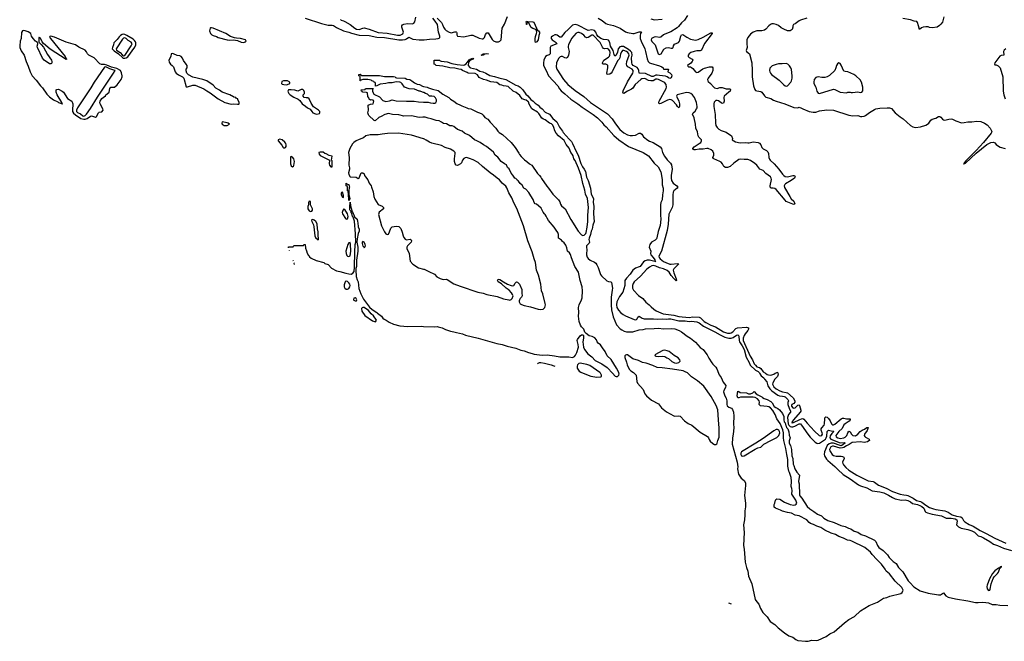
# Model space of a CAD drawing. Header units: inches. Extents: x 2323201 to 2563958, y 895391 to 1023096.
# Tile 58 of 196: x 2403685 to 2419078, y 975812 to 985525. Entities that reach past the tile are written whole.
import ezdxf

# ---------------------------------------------------------------- set-up
doc = ezdxf.new("R2010")
doc.units = ezdxf.units.IN
doc.header["$MEASUREMENT"] = 0
for name, color, linetype in [('C4908', 7, 'Continuous'), ('C4917', 7, 'Continuous'), ('C4918', 7, 'Continuous')]:
    doc.layers.add(name, color=color, linetype=linetype)

msp = doc.modelspace()

# ---------------------------------------------------------------- linework, layer by layer
at = {"layer": 'C4908', "color": 5}
for points, elevation in [([(2408150, 985551), (2408405, 985465), (2408510, 985439), (2408570, 985439), (2408590, 985434), (2408640, 985401), (2408750, 985353), (2408830, 985332), (2408875, 985315), (2408990, 985285), (2409150, 985276), (2409270, 985254), (2409390, 985246), (2409610, 985210), (2409670, 985210), (2409710, 985217), (2409733, 985227), (2409770, 985254), (2409830, 985222), (2409930, 985209), (2410000, 985209)], 60), ([(2408700, 985530), (2408710, 985518), (2408750, 985509), (2408770, 985499), (2408850, 985450), (2408923, 985390), (2408950, 985378), (2408990, 985374), (2409050, 985395), (2409070, 985397), (2409150, 985378), (2409290, 985327), (2409430, 985313), (2409590, 985282), (2409635, 985285), (2409676, 985304), (2409687, 985330), (2409660, 985410), (2409661, 985430), (2409670, 985445), (2409690, 985456), (2409747, 985467), (2409820, 985460), (2409837, 985463), (2409849, 985470), (2409864, 985490), (2409876, 985564)], 80), ([(2410000, 984386), (2409981, 984390), (2409947, 984407), (2409929, 984410), (2409857, 984437), (2409773, 984447), (2409700, 984470), (2409665, 984525), (2409642, 984542), (2409627, 984547), (2409570, 984553), (2409510, 984539), (2409450, 984539), (2409410, 984526), (2409323, 984517), (2409280, 984499), (2409270, 984490), (2409250, 984488), (2409249, 984529), (2409243, 984543), (2409229, 984550), (2409220, 984560), (2409188, 984570), (2409179, 984579), (2409130, 984589), (2409052, 984588), (2409018, 984582), (2409014, 984570), (2409006, 984570), (2409006, 984630), (2409002, 984642), (2408986, 984650), (2408986, 984670), (2408989, 984671), (2409010, 984672), (2409018, 984658), (2409030, 984654), (2409308, 984652), (2409390, 984636), (2409530, 984635), (2409556, 984630), (2409562, 984622), (2409577, 984617), (2409710, 984613), (2409737, 984597), (2409787, 984590), (2409798, 984578), (2409817, 984570), (2409859, 984539), (2409899, 984519), (2409938, 984510), (2409984, 984484), (2410000, 984481)], 40), ([(2410000, 984003), (2409990, 984004), (2409930, 983996), (2409810, 984020), (2409690, 984018), (2409610, 984038), (2409514, 984046), (2409450, 984057), (2409394, 984046), (2409336, 984010), (2409301, 983999), (2409245, 983945), (2409226, 983950), (2409146, 984030), (2409140, 984040), (2409128, 984070), (2409138, 984110), (2409135, 984190), (2409170, 984204), (2409210, 984211), (2409219, 984230), (2409223, 984250), (2409209, 984269), (2409190, 984273), (2409170, 984269), (2409150, 984281), (2409143, 984303), (2409130, 984324), (2409122, 984382), (2409109, 984389), (2409046, 984390), (2409042, 984402), (2409027, 984407), (2409026, 984430), (2409086, 984434), (2409090, 984451), (2409211, 984451), (2409202, 984430), (2409202, 984410), (2409214, 984374), (2409223, 984363), (2409310, 984319), (2409362, 984262), (2409408, 984248), (2409465, 984255), (2409510, 984274), (2409570, 984259), (2409730, 984251), (2409850, 984252), (2409921, 984241), (2410000, 984235)], 40), ([(2410000, 983664), (2409810, 983721), (2409609, 983751), (2409435, 983745), (2409350, 983738), (2409290, 983727), (2409164, 983724), (2409098, 983710), (2409061, 983679), (2408990, 983653), (2408944, 983630), (2408910, 983606), (2408890, 983586), (2408848, 983510), (2408827, 983450), (2408837, 983370), (2408832, 983252), (2408839, 983210), (2408839, 983190), (2408826, 983134), (2408830, 983108), (2408850, 983071), (2408943, 983063), (2408975, 983045), (2408990, 983054), (2409026, 983130), (2409030, 983134), (2409050, 983134), (2409070, 983114), (2409078, 983090), (2409091, 983070), (2409130, 983025), (2409151, 982971), (2409179, 982930), (2409187, 982910), (2409213, 982833), (2409222, 982762), (2409238, 982718), (2409290, 982636), (2409352, 982610), (2409372, 982590), (2409371, 982570), (2409304, 982516), (2409297, 982483), (2409344, 982304), (2409386, 982210), (2409410, 982177), (2409430, 982167), (2409450, 982176), (2409469, 982210), (2409490, 982265), (2409510, 982286), (2409570, 982299), (2409610, 982295), (2409644, 982264), (2409666, 982206), (2409678, 982150), (2409690, 982123), (2409710, 982097), (2409733, 982087), (2409790, 982098), (2409805, 982085), (2409811, 982070), (2409806, 982050), (2409747, 981993), (2409739, 981970), (2409740, 981950), (2409775, 981870), (2409791, 981751), (2409830, 981706), (2409918, 981650), (2410000, 981629)], 60), ([(2407890, 981960), (2407890, 981974), (2407950, 981974), (2407962, 981978), (2407970, 981994), (2408110, 981994), (2408122, 981998), (2408127, 982013), (2408150, 982014), (2408153, 981953), (2408170, 981914), (2408178, 981878), (2408201, 981841), (2408210, 981836), (2408218, 981818), (2408241, 981801), (2408322, 981762), (2408439, 981730), (2408457, 981717), (2408510, 981699), (2408562, 981642), (2408639, 981599), (2408691, 981590), (2408782, 981562), (2408833, 981553), (2408870, 981551), (2408896, 981564), (2408912, 981590), (2408922, 981658), (2408924, 981890), (2408930, 982011), (2408938, 982050), (2408937, 982177), (2408918, 982378), (2408899, 982439), (2408890, 982450), (2408879, 982499), (2408870, 982508), (2408866, 982526), (2408850, 982544), (2408848, 982552), (2408846, 982594), (2408850, 982674), (2408855, 982615), (2408870, 982581), (2408884, 982524), (2408890, 982522), (2408897, 982497), (2408910, 982475), (2408922, 982442), (2408959, 982410), (2408964, 982370), (2408971, 982349), (2408977, 982290), (2408992, 982250), (2408990, 982219), (2408976, 982184), (2408959, 982101), (2408958, 982050), (2408970, 981972), (2408971, 981910), (2408953, 981767), (2408950, 981670), (2408941, 981639), (2408939, 981610), (2408944, 981510), (2408959, 981459), (2408975, 981430), (2408987, 981327), (2409020, 981240), (2409059, 981159), (2409155, 981035), (2409196, 980996), (2409267, 980950), (2409277, 980937), (2409319, 980910), (2409340, 980890), (2409361, 980861), (2409383, 980844), (2409413, 980830), (2409459, 980799), (2409527, 980767), (2409630, 980740), (2409752, 980732), (2409965, 980735), (2410000, 980733)], 40), ([(2407903, 981919), (2407903, 981921), (2407902, 981922)], 40), ([(2407965, 981753), (2407963, 981763), (2407961, 981764)], 40), ([(2407983, 981700), (2407978, 981718), (2407973, 981725)], 40)]:
    msp.add_lwpolyline(points, dxfattribs=dict(at, elevation=elevation))
for points, elevation in [([(2403750, 985358), (2403727, 985353), (2403716, 985324), (2403710, 985229), (2403695, 985190), (2403685, 985115), (2403688, 985090), (2403710, 985037), (2403753, 984973), (2403784, 984870), (2403819, 984799), (2403849, 984710), (2403881, 984650), (2403942, 984582), (2404010, 984490), (2404040, 984460), (2404110, 984360), (2404150, 984319), (2404214, 984270), (2404280, 984240), (2404291, 984230), (2404323, 984223), (2404330, 984218), (2404340, 984220), (2404342, 984210), (2404350, 984206), (2404355, 984210), (2404350, 984218), (2404340, 984220), (2404342, 984230), (2404269, 984350), (2404255, 984390), (2404255, 984410), (2404258, 984430), (2404264, 984436), (2404290, 984439), (2404351, 984410), (2404372, 984392), (2404435, 984295), (2404501, 984250), (2404518, 984210), (2404510, 984110), (2404513, 984090), (2404526, 984066), (2404557, 984037), (2404643, 983983), (2404690, 983968), (2404710, 983969), (2404741, 983979), (2404790, 984018), (2404810, 984024), (2404870, 984004), (2404888, 984010), (2404918, 984070), (2404930, 984078), (2404970, 984087), (2404989, 984110), (2404985, 984130), (2404942, 984210), (2404939, 984230), (2404945, 984250), (2404970, 984291), (2404990, 984310), (2405027, 984333), (2405034, 984350), (2405052, 984368), (2405085, 984390), (2405092, 984450), (2405111, 984469), (2405130, 984473), (2405170, 984470), (2405210, 984508), (2405270, 984590), (2405288, 984630), (2405288, 984650), (2405276, 984696), (2405260, 984730), (2405204, 984764), (2405121, 984781), (2405050, 984815), (2405010, 984826), (2404966, 984826), (2404936, 984836), (2404851, 984930), (2404764, 984970), (2404746, 984990), (2404730, 985024), (2404710, 985047), (2404610, 985098), (2404560, 985130), (2404410, 985175), (2404230, 985251), (2404170, 985268), (2404156, 985264), (2404152, 985250), (2404165, 985230), (2404396, 984950), (2404406, 984926), (2404421, 984910), (2404410, 984904), (2404163, 985063), (2404055, 985155), (2404038, 985178), (2404010, 985236), (2404000, 985240), (2403988, 985252), (2403984, 985236), (2403986, 985166), (2403990, 985167), (2404019, 985139), (2404056, 985096), (2404120, 984980), (2404180, 984890), (2404188, 984870), (2404187, 984853), (2404180, 984840), (2404170, 984835), (2404150, 984837), (2404070, 984890), (2404043, 984923), (2403963, 985090), (2403960, 985110), (2403970, 985150), (2403966, 985166), (2403930, 985191), (2403894, 985230), (2403872, 985270), (2403858, 985310), (2403816, 985336), (2403770, 985353)], 60), ([(2406683, 985397), (2406670, 985396), (2406661, 985390), (2406655, 985350), (2406666, 985310), (2406690, 985288), (2406710, 985278), (2406762, 985262), (2406790, 985248), (2406930, 985208), (2406970, 985205), (2407030, 985211), (2407090, 985199), (2407150, 985174), (2407190, 985171), (2407210, 985179), (2407224, 985190), (2407216, 985210), (2407138, 985230), (2407074, 985234), (2407041, 985241), (2406982, 985262), (2406910, 985311), (2406710, 985391)], 60), ([(2405303, 985297), (2405286, 985294), (2405261, 985279), (2405241, 985259), (2405210, 985213), (2405159, 985161), (2405152, 985130), (2405134, 985090), (2405133, 985070), (2405160, 985040), (2405231, 984991), (2405290, 984935), (2405310, 984926), (2405330, 984924), (2405350, 984929), (2405374, 984946), (2405484, 985096), (2405502, 985130), (2405503, 985163), (2405498, 985178), (2405482, 985202), (2405459, 985219), (2405360, 985280), (2405330, 985294)], 60), ([(2405330, 985240), (2405310, 985238), (2405290, 985219), (2405195, 985070), (2405200, 985050), (2405254, 985014), (2405293, 984970), (2405310, 984961), (2405330, 984966), (2405430, 985114), (2405443, 985150), (2405430, 985174), (2405382, 985202), (2405350, 985231)], 80), ([(2406070, 984995), (2406054, 984990), (2406047, 984950), (2406016, 984890), (2406021, 984861), (2406042, 984830), (2406070, 984810), (2406089, 984789), (2406117, 984710), (2406130, 984690), (2406170, 984662), (2406231, 984631), (2406249, 984610), (2406290, 984477), (2406310, 984474), (2406390, 984503), (2406430, 984502), (2406563, 984443), (2406610, 984411), (2406663, 984383), (2406790, 984286), (2406890, 984232), (2406990, 984204), (2407030, 984209), (2407090, 984204), (2407110, 984207), (2407116, 984210), (2407117, 984237), (2407095, 984275), (2407094, 984290), (2407074, 984294), (2407065, 984310), (2407034, 984314), (2407012, 984330), (2406995, 984335), (2406973, 984350), (2406853, 984393), (2406810, 984426), (2406754, 984454), (2406710, 984500), (2406609, 984570), (2406549, 984591), (2406390, 984628), (2406322, 984662), (2406300, 984690), (2406287, 984727), (2406290, 984750), (2406302, 984770), (2406306, 984790), (2406301, 984810), (2406290, 984831), (2406246, 984886), (2406230, 984924), (2406212, 984950), (2406190, 984959), (2406147, 984967), (2406090, 984992)], 60), ([(2405030, 984787), (2405010, 984785), (2404850, 984549), (2404798, 984462), (2404590, 984148), (2404572, 984110), (2404574, 984090), (2404590, 984074), (2404634, 984054), (2404670, 984023), (2404690, 984019), (2404710, 984028), (2404730, 984049), (2404790, 984135), (2404904, 984316), (2405151, 984690), (2405176, 984730), (2405172, 984732), (2405096, 984756)], 80), ([(2407870, 984569), (2407811, 984569), (2407782, 984558), (2407778, 984530), (2407790, 984518), (2407814, 984510), (2407850, 984507), (2407870, 984511), (2407908, 984530), (2407908, 984550)], 60), ([(2408110, 984434), (2408087, 984433), (2408031, 984409), (2407986, 984426), (2407931, 984431), (2407890, 984430), (2407880, 984420), (2407876, 984410), (2407880, 984390), (2407891, 984370), (2407912, 984350), (2407970, 984316), (2408041, 984281), (2408063, 984263), (2408102, 984210), (2408156, 984176), (2408186, 984150), (2408227, 984127), (2408250, 984089), (2408270, 984069), (2408310, 984052), (2408330, 984050), (2408370, 984059), (2408380, 984070), (2408377, 984090), (2408355, 984110), (2408281, 984161), (2408240, 984220), (2408210, 984288), (2408190, 984306), (2408164, 984304), (2408135, 984310), (2408117, 984330), (2408119, 984350), (2408139, 984370), (2408139, 984390), (2408130, 984416)], 60), ([(2406850, 983929), (2406843, 983910), (2406853, 983890), (2406883, 983870), (2406910, 983869), (2406930, 983872), (2406965, 983890), (2406943, 983910), (2406930, 983915)], 60), ([(2407750, 983657), (2407728, 983650), (2407727, 983630), (2407783, 983563), (2407803, 983530), (2407810, 983523), (2407830, 983523), (2407842, 983530), (2407850, 983542), (2407853, 983570), (2407845, 983590), (2407829, 983610), (2407789, 983650)], 60), ([(2407930, 983388), (2407918, 983382), (2407921, 983270), (2407930, 983241), (2407950, 983226), (2407966, 983234), (2407972, 983248), (2407979, 983310), (2407969, 983349), (2407950, 983375)], 60), ([(2408383, 983457), (2408361, 983450), (2408365, 983425), (2408383, 983403), (2408531, 983330), (2408526, 983274), (2408531, 983250), (2408550, 983225), (2408570, 983228), (2408572, 983310), (2408570, 983321), (2408561, 983330), (2408570, 983390), (2408523, 983403), (2408476, 983430), (2408456, 983436), (2408430, 983454)], 60), ([(2408830, 982698), (2408828, 982809), (2408823, 982837), (2408827, 982847), (2408810, 982849), (2408808, 982908), (2408803, 982923), (2408790, 982929), (2408790, 982971), (2408798, 982958), (2408810, 982954), (2408811, 982951), (2408831, 982950), (2408842, 982910), (2408837, 982903), (2408830, 982850), (2408833, 982793), (2408845, 982730), (2408842, 982710)], 40), ([(2408730, 982829), (2408714, 982826), (2408709, 982810), (2408711, 982789), (2408730, 982751), (2408750, 982746), (2408750, 982777)], 60), ([(2408210, 982688), (2408201, 982670), (2408201, 982630), (2408190, 982608), (2408189, 982570), (2408210, 982538), (2408230, 982528), (2408250, 982531), (2408264, 982550), (2408261, 982570), (2408233, 982630), (2408234, 982670), (2408230, 982686)], 60), ([(2408750, 982565), (2408730, 982530), (2408727, 982510), (2408730, 982490), (2408780, 982420), (2408790, 982410), (2408810, 982412), (2408820, 982450), (2408812, 982490), (2408770, 982558)], 60), ([(2408270, 982403), (2408250, 982399), (2408245, 982390), (2408250, 982370), (2408277, 982317), (2408283, 982290), (2408297, 982150), (2408310, 982122), (2408350, 982087), (2408358, 982090), (2408359, 982110), (2408352, 982150), (2408350, 982210), (2408339, 982259), (2408335, 982335), (2408316, 982370), (2408290, 982392)], 60), ([(2408850, 982043), (2408830, 982036), (2408815, 982010), (2408786, 981910), (2408790, 981871), (2408801, 981841), (2408810, 981828), (2408830, 981822), (2408850, 981837), (2408862, 981910), (2408857, 982017)], 60), ([(2409050, 982058), (2409040, 982050), (2409038, 982030), (2409050, 981985), (2409059, 981979), (2409070, 981959), (2409081, 981970), (2409089, 981990), (2409086, 982010), (2409069, 982050)], 60), ([(2408790, 981439), (2408783, 981437), (2408771, 981429), (2408756, 981384), (2408756, 981350), (2408769, 981329), (2408790, 981314), (2408810, 981314), (2408830, 981325), (2408847, 981350), (2408852, 981370), (2408849, 981390), (2408833, 981413), (2408812, 981432)], 40), ([(2408930, 981180), (2408910, 981175), (2408904, 981150), (2408910, 981141), (2408930, 981131), (2408950, 981132), (2408954, 981150), (2408945, 981170)], 40), ([(2409050, 981030), (2409037, 981023), (2409027, 981010), (2409033, 980970), (2409082, 980902), (2409200, 980820), (2409250, 980805), (2409263, 980830), (2409217, 980897), (2409180, 980930), (2409139, 980979), (2409070, 981027)], 40)]:
    msp.add_lwpolyline(points, close=True, dxfattribs=dict(at, elevation=elevation))
at = {"layer": 'C4917', "color": 5}
msp.add_line((2414815, 976393, 40), (2414773, 976410, 40), dxfattribs=at)
for points, elevation in [([(2412496, 980000), (2412615, 979955), (2412710, 979941), (2412770, 979942), (2412781, 979950), (2412780, 979970), (2412763, 980000)], 40), ([(2412952, 980000), (2412997, 979957), (2413010, 979950), (2413030, 979950), (2413051, 979969), (2413055, 979990), (2413053, 980000)], 40), ([(2413291, 980000), (2413321, 979970), (2413334, 979874), (2413345, 979845), (2413430, 979744), (2413460, 979680), (2413485, 979645), (2413562, 979582), (2413670, 979522), (2413721, 979461), (2413797, 979397), (2413910, 979337), (2413930, 979332), (2413990, 979335), (2414010, 979330), (2414077, 979257), (2414135, 979215), (2414191, 979190), (2414321, 979081), (2414438, 979010), (2414453, 978993), (2414463, 978963), (2414478, 978938), (2414521, 978901), (2414550, 978886), (2414570, 978887), (2414583, 978897), (2414591, 978909), (2414598, 978950), (2414618, 979002), (2414623, 979030), (2414623, 979143), (2414609, 979270), (2414598, 979430), (2414575, 979495), (2414498, 979638), (2414381, 979801), (2414282, 979882), (2414190, 979946), (2414130, 980000)], 40), ([(2414610, 980000), (2414618, 979978), (2414650, 979933), (2414682, 979862), (2414723, 979810), (2414722, 979778), (2414693, 979730), (2414688, 979708), (2414707, 979650), (2414731, 979610), (2414739, 979570), (2414741, 979510), (2414747, 979490), (2414772, 979472), (2414815, 979455), (2414830, 979432), (2414844, 979390), (2414851, 979330), (2414845, 979210), (2414851, 979150), (2414842, 979050), (2414827, 978990), (2414822, 978890), (2414901, 978610), (2414910, 978538), (2414909, 978509), (2414924, 978424), (2414962, 978362), (2415010, 978325), (2415032, 978290), (2415032, 978248), (2415018, 978090), (2415030, 977970), (2415031, 977911), (2415020, 977850), (2415022, 977790), (2415017, 977710), (2414999, 977630), (2415013, 977510), (2415002, 977310), (2415012, 977250), (2415027, 977050), (2415046, 976966), (2415071, 976910), (2415079, 976830), (2415130, 976710), (2415185, 976465), (2415207, 976427), (2415239, 976390), (2415266, 976326), (2415303, 976263), (2415370, 976192), (2415419, 976119), (2415490, 976075), (2415541, 976021), (2415643, 975943), (2415710, 975899), (2415770, 975875), (2415820, 975840), (2415850, 975827), (2415970, 975812), (2416010, 975816), (2416070, 975830), (2416146, 975826), (2416170, 975829), (2416294, 975886), (2416350, 975927), (2416420, 975960), (2416581, 976099), (2416650, 976151), (2416738, 976202), (2416830, 976287), (2416967, 976373), (2417095, 976425), (2417190, 976484), (2417244, 976496), (2417290, 976516), (2417462, 976558), (2417484, 976576), (2417495, 976610), (2417489, 976630), (2417474, 976654), (2417370, 976751), (2417285, 976865), (2417232, 976910), (2417218, 976938), (2417159, 977019), (2417126, 977046), (2417085, 977090), (2417014, 977170), (2416987, 977207), (2416900, 977280), (2416696, 977376), (2416670, 977385), (2416626, 977390), (2416564, 977424), (2416490, 977447), (2416441, 977481), (2416370, 977504), (2416270, 977550), (2416210, 977590), (2416150, 977609), (2416096, 977636), (2416050, 977653), (2416030, 977667), (2415991, 977711), (2415873, 977773), (2415810, 977783), (2415750, 977812), (2415690, 977822), (2415610, 977844), (2415581, 977861), (2415501, 977890), (2415481, 977910), (2415482, 977950), (2415493, 977970), (2415503, 978017), (2415508, 978030), (2415524, 978036), (2415570, 978031), (2415644, 977984), (2415730, 977952), (2415790, 977941), (2415810, 977943), (2415826, 977954), (2415833, 977970), (2415819, 978019), (2415756, 978110), (2415760, 978170), (2415757, 978197), (2415745, 978230), (2415745, 978250), (2415753, 978287), (2415753, 978313), (2415744, 978370), (2415721, 978450), (2415710, 978472), (2415692, 978550), (2415695, 978655), (2415676, 978730), (2415662, 978822), (2415630, 978950), (2415625, 978990), (2415625, 979070), (2415615, 979115), (2415576, 979216), (2415524, 979290), (2415498, 979358), (2415459, 979419), (2415421, 979461), (2415396, 979476), (2415370, 979483), (2415268, 979490), (2415245, 979510), (2415252, 979550), (2415248, 979570), (2415220, 979600), (2415183, 979623), (2415150, 979628), (2415012, 979628), (2414956, 979624), (2414930, 979615), (2414910, 979618), (2414904, 979650), (2414910, 979722), (2414916, 979716), (2414930, 979714), (2414950, 979698), (2415050, 979693), (2415081, 979681), (2415110, 979679), (2415148, 979692), (2415170, 979717), (2415200, 979680), (2415223, 979663), (2415290, 979630), (2415299, 979619), (2415325, 979605), (2415373, 979590), (2415430, 979557), (2415450, 979536), (2415483, 979483), (2415504, 979464), (2415538, 979450), (2415566, 979430), (2415611, 979370), (2415630, 979326), (2415632, 979272), (2415639, 979239), (2415650, 979223), (2415661, 979181), (2415670, 979172), (2415674, 979154), (2415693, 979130), (2415710, 979087), (2415715, 979035), (2415730, 978990), (2415716, 978944), (2415715, 978910), (2415734, 978870), (2415750, 978811), (2415758, 978710), (2415770, 978666), (2415778, 978578), (2415790, 978558), (2415805, 978505), (2415834, 978454), (2415877, 978410), (2415862, 978310), (2415871, 978270), (2415879, 978099), (2415884, 978084), (2415913, 978050), (2415997, 977917), (2416040, 977880), (2416099, 977839), (2416160, 977800), (2416221, 977770), (2416257, 977737), (2416320, 977700), (2416416, 977670), (2416522, 977622), (2416590, 977608), (2416641, 977581), (2416679, 977570), (2416730, 977533), (2416790, 977516), (2416842, 977482), (2416910, 977462), (2417049, 977390), (2417070, 977369), (2417096, 977310), (2417119, 977279), (2417187, 977230), (2417250, 977165), (2417280, 977120), (2417341, 977061), (2417387, 977030), (2417424, 976964), (2417490, 976897), (2417577, 976757), (2417604, 976724), (2417664, 976664), (2417762, 976602), (2417890, 976566), (2418050, 976536), (2418081, 976539), (2418110, 976561), (2418130, 976569), (2418163, 976523), (2418200, 976500), (2418313, 976473), (2418510, 976444), (2418630, 976417), (2418670, 976416), (2418730, 976423), (2418790, 976420), (2418830, 976412), (2418890, 976387), (2418950, 976386), (2419010, 976377), (2419132, 976372)], 40), ([(2415252, 980000), (2415278, 979958), (2415319, 979930), (2415330, 979910), (2415367, 979867), (2415382, 979802), (2415415, 979755), (2415444, 979724), (2415536, 979656), (2415566, 979646), (2415610, 979644), (2415638, 979638), (2415654, 979630), (2415695, 979590), (2415705, 979570), (2415695, 979545), (2415695, 979510), (2415715, 979455), (2415738, 979410), (2415736, 979390), (2415706, 979354), (2415689, 979311), (2415699, 979210), (2415708, 979188), (2415730, 979169), (2415750, 979163), (2415770, 979165), (2415805, 979175), (2415870, 979210), (2415890, 979209), (2415909, 979190), (2416005, 979050), (2416043, 979003), (2416122, 978922), (2416150, 978906), (2416164, 978904), (2416190, 978909), (2416281, 978970), (2416295, 978990), (2416304, 979016), (2416311, 979089), (2416317, 979103), (2416330, 979111), (2416370, 979098), (2416410, 979093), (2416412, 979090), (2416380, 979060), (2416356, 979024), (2416352, 978990), (2416364, 978970), (2416510, 978915), (2416576, 978916), (2416592, 978910), (2416576, 978904), (2416571, 978890), (2416530, 978868), (2416510, 978871), (2416407, 978907), (2416370, 978908), (2416342, 978898), (2416311, 978869), (2416267, 978770), (2416262, 978730), (2416269, 978709), (2416299, 978659), (2416318, 978638), (2416430, 978544), (2416474, 978494), (2416557, 978417), (2416666, 978350), (2416797, 978257), (2416830, 978242), (2416930, 978211), (2417010, 978164), (2417130, 978149), (2417194, 978130), (2417270, 978094), (2417330, 978057), (2417370, 978040), (2417470, 978016), (2417530, 978022), (2417570, 978014), (2417610, 977991), (2417644, 977964), (2417720, 977950), (2417770, 977931), (2417790, 977919), (2417818, 977890), (2417841, 977841), (2417851, 977831), (2417879, 977819), (2417950, 977798), (2418094, 977770), (2418170, 977736), (2418250, 977737), (2418310, 977724), (2418337, 977710), (2418342, 977690), (2418333, 977630), (2418361, 977601), (2418402, 977582), (2418510, 977558), (2418570, 977539), (2418610, 977515), (2418670, 977458), (2418710, 977448), (2418751, 977430), (2418850, 977373), (2418910, 977329), (2418970, 977310), (2419066, 977266), (2419190, 977233)], 60), ([(2415343, 980000), (2415370, 979979), (2415390, 979973), (2415430, 979972), (2415473, 979987), (2415495, 980000)], 80), ([(2415538, 980000), (2415541, 979990), (2415536, 979964), (2415530, 979950), (2415493, 979907), (2415457, 979850), (2415456, 979830), (2415475, 979790), (2415510, 979757), (2415570, 979724), (2415610, 979708), (2415670, 979700), (2415690, 979693), (2415776, 979616), (2415805, 979570), (2415806, 979550), (2415790, 979530), (2415758, 979510), (2415750, 979496), (2415750, 979485), (2415770, 979459), (2415790, 979455), (2415810, 979462), (2415850, 979502), (2415870, 979505), (2415875, 979495), (2415895, 979425), (2415896, 979410), (2415888, 979392), (2415781, 979270), (2415765, 979250), (2415763, 979237), (2415754, 979230), (2415767, 979227), (2415782, 979230), (2415881, 979279), (2415910, 979289), (2415930, 979292), (2415945, 979285), (2415998, 979218), (2416110, 979093), (2416185, 979030), (2416210, 979023), (2416226, 979034), (2416234, 979050), (2416233, 979070), (2416217, 979110), (2416216, 979130), (2416224, 979150), (2416261, 979190), (2416269, 979210), (2416272, 979288), (2416275, 979305), (2416284, 979316), (2416290, 979319), (2416310, 979312), (2416330, 979294), (2416357, 979257), (2416375, 979210), (2416393, 979193), (2416410, 979192), (2416430, 979204), (2416530, 979288), (2416550, 979298), (2416570, 979299), (2416610, 979288), (2416670, 979290), (2416666, 979270), (2416651, 979249), (2416590, 979212), (2416567, 979193), (2416544, 979136), (2416490, 979090), (2416447, 979030), (2416450, 979008), (2416477, 978990), (2416510, 978981), (2416570, 978989), (2416590, 978999), (2416619, 979030), (2416632, 979068), (2416650, 979094), (2416670, 979083), (2416690, 979050), (2416710, 979030), (2416750, 979024), (2416791, 979050), (2416827, 979090), (2416856, 979110), (2416893, 979127), (2416930, 979154), (2416950, 979154), (2416932, 979108), (2416891, 979050), (2416888, 979030), (2416896, 979010), (2416910, 978999), (2416964, 978970), (2416971, 978950), (2416958, 978942), (2416937, 978930), (2416890, 978917), (2416828, 978928), (2416702, 978918), (2416684, 978910), (2416654, 978886), (2416610, 978866), (2416570, 978841), (2416547, 978833), (2416510, 978832), (2416410, 978860), (2416390, 978861), (2416367, 978850), (2416348, 978810), (2416349, 978789), (2416359, 978770), (2416389, 978730), (2416410, 978716), (2416450, 978705), (2416530, 978706), (2416550, 978702), (2416571, 978691), (2416576, 978670), (2416550, 978610), (2416552, 978590), (2416563, 978570), (2416599, 978530), (2416647, 978487), (2416772, 978410), (2416950, 978320), (2417030, 978307), (2417050, 978298), (2417110, 978249), (2417230, 978207), (2417333, 978153), (2417450, 978112), (2417510, 978098), (2417550, 978097), (2417570, 978092), (2417651, 978051), (2417706, 978010), (2417770, 977995), (2417790, 977985), (2417850, 977938), (2417910, 977905), (2417970, 977881), (2418010, 977871), (2418150, 977851), (2418201, 977830), (2418261, 977790), (2418330, 977768), (2418399, 977759), (2418422, 977742), (2418442, 977702), (2418460, 977680), (2418530, 977635), (2418590, 977609), (2418701, 977541), (2418797, 977497), (2418930, 977424), (2419103, 977343)], 80)]:
    msp.add_lwpolyline(points, dxfattribs=dict(at, elevation=elevation))
at = {"layer": 'C4917', "color": 5, "elevation": 60}
for points in [[(2415530, 979121), (2415510, 979120), (2415477, 979103), (2415310, 978983), (2415194, 978906), (2414970, 978771), (2414957, 978750), (2414958, 978730), (2414963, 978723), (2414970, 978712), (2414990, 978704), (2415010, 978708), (2415185, 978815), (2415226, 978834), (2415270, 978845), (2415319, 978890), (2415429, 978951), (2415523, 978997), (2415552, 979028), (2415570, 979069), (2415566, 979090), (2415552, 979110)], [(2419030, 976984), (2419027, 976973), (2419008, 976970), (2419008, 976952), (2418997, 976957), (2418990, 976955), (2418930, 976915), (2418896, 976870), (2418848, 976790), (2418810, 976691), (2418806, 976670), (2418810, 976630), (2418830, 976608), (2418850, 976613), (2418856, 976624), (2418874, 976710), (2418905, 976795), (2418921, 976819), (2418973, 976870), (2418988, 976890), (2419001, 976939), (2419011, 976951), (2419014, 976966), (2419026, 976966), (2419037, 976977)]]:
    msp.add_lwpolyline(points, close=True, dxfattribs=at)
at = {"layer": 'C4918', "color": 5}
for points, elevation in [([(2410000, 985209), (2410011, 985209), (2410090, 985221), (2410190, 985224), (2410230, 985230), (2410245, 985235), (2410255, 985245), (2410256, 985270), (2410233, 985330), (2410216, 985450), (2410182, 985502), (2410142, 985550)], 60), ([(2410214, 985550), (2410280, 985480), (2410296, 985450), (2410310, 985409), (2410330, 985378), (2410350, 985357), (2410397, 985330), (2410430, 985321), (2410490, 985337), (2410510, 985335), (2410516, 985330), (2410518, 985318), (2410519, 985290), (2410530, 985270), (2410630, 985256), (2410739, 985281), (2410770, 985282), (2410870, 985234), (2410916, 985224), (2410930, 985226), (2410950, 985248), (2410967, 985293), (2410990, 985322), (2411010, 985317), (2411070, 985216), (2411090, 985195), (2411130, 985179), (2411170, 985180), (2411194, 985190), (2411211, 985210), (2411226, 985390), (2411264, 985456), (2411310, 985573)], 60), ([(2412730, 985548), (2412793, 985513), (2412847, 985467), (2412875, 985455), (2412970, 985432), (2413071, 985391), (2413154, 985334), (2413190, 985323), (2413270, 985310), (2413290, 985310), (2413370, 985336), (2413396, 985336), (2413406, 985330), (2413393, 985307), (2413384, 985276), (2413387, 985230), (2413399, 985190), (2413457, 985070), (2413470, 985030), (2413494, 984914), (2413512, 984872), (2413530, 984851), (2413545, 984845), (2413686, 984806), (2413725, 984790), (2413745, 984770), (2413752, 984752), (2413830, 984752), (2413831, 984749), (2413822, 984738), (2413818, 984710), (2413850, 984695), (2413873, 984670), (2413879, 984650), (2413870, 984615), (2413850, 984604), (2413830, 984614), (2413810, 984634), (2413784, 984644), (2413690, 984651), (2413650, 984660), (2413630, 984657), (2413590, 984638), (2413570, 984635), (2413470, 984683), (2413370, 984687), (2413367, 984730), (2413355, 984755), (2413337, 984777), (2413278, 984810), (2413262, 984830), (2413256, 984850), (2413251, 984930), (2413258, 984970), (2413255, 985010), (2413235, 985035), (2413201, 985061), (2413124, 985104), (2413090, 985107), (2413070, 985100), (2413044, 985070), (2413030, 985020), (2413010, 984972), (2412990, 984956), (2412979, 984979), (2412965, 985045), (2412921, 985110), (2412911, 985171), (2412890, 985206), (2412870, 985212), (2412810, 985213), (2412770, 985233), (2412730, 985264), (2412710, 985286), (2412692, 985332), (2412670, 985356), (2412630, 985366), (2412570, 985358), (2412410, 985438), (2412370, 985448), (2412330, 985437), (2412310, 985423), (2412261, 985370), (2412210, 985327), (2412150, 985254), (2412130, 985253), (2412090, 985281), (2412070, 985288), (2412050, 985288), (2412013, 985270), (2411994, 985250), (2411995, 985230), (2412011, 985210), (2412072, 985170), (2412084, 985150), (2411990, 985110), (2411981, 985090), (2411981, 985010), (2411976, 984990), (2411964, 984976), (2411930, 984966), (2411905, 984950), (2411880, 984890), (2411872, 984850), (2411875, 984815), (2411884, 984790), (2411918, 984730), (2411955, 984650), (2412096, 984490), (2412124, 984444), (2412153, 984413), (2412210, 984366), (2412301, 984281), (2412410, 984211), (2412478, 984158), (2412650, 984043), (2412717, 983990), (2412785, 983925), (2412820, 983880), (2412853, 983850), (2412976, 983716), (2413050, 983647), (2413205, 983545), (2413430, 983452), (2413517, 983397), (2413603, 983283), (2413668, 983228), (2413710, 983150), (2413728, 983030), (2413727, 982947), (2413744, 982890), (2413747, 982853), (2413733, 982790), (2413728, 982712), (2413711, 982669), (2413703, 982630), (2413704, 982470), (2413709, 982409), (2413698, 982310), (2413666, 982214), (2413646, 982114), (2413639, 982101), (2413619, 982081), (2413565, 982050), (2413536, 982010), (2413527, 981973), (2413550, 981910), (2413546, 981870), (2413550, 981850), (2413590, 981810), (2413615, 981770), (2413617, 981757), (2413631, 981749), (2413615, 981745), (2413530, 981767), (2413495, 981765), (2413463, 981757), (2413438, 981742), (2413384, 981670), (2413370, 981661), (2413310, 981643), (2413269, 981611), (2413227, 981550), (2413170, 981487), (2413148, 981450), (2413146, 981370), (2413112, 981268), (2413062, 981198), (2413023, 981117), (2413016, 981070), (2413021, 981030), (2413046, 980986), (2413085, 980945), (2413118, 980918), (2413156, 980896), (2413290, 980840), (2413310, 980836), (2413330, 980841), (2413340, 980850), (2413350, 980876), (2413370, 980892), (2413419, 980859), (2413450, 980850), (2413592, 980852), (2413650, 980844), (2413727, 980853), (2413790, 980845), (2413830, 980852), (2413867, 980853), (2413990, 980821), (2414090, 980817), (2414150, 980808), (2414190, 980814), (2414270, 980806), (2414307, 980790), (2414377, 980737), (2414555, 980650), (2414638, 980598), (2414710, 980563), (2414770, 980550), (2414810, 980551), (2414839, 980561), (2414890, 980597), (2414910, 980603), (2414918, 980598), (2414930, 980581), (2414932, 980510), (2414939, 980490), (2414981, 980430), (2415012, 980370), (2415042, 980250), (2415087, 980170), (2415105, 980125), (2415186, 980046), (2415230, 980027), (2415246, 980010), (2415252, 980000)], 60), ([(2414128, 985590), (2414080, 985520), (2414030, 985476), (2413983, 985417), (2413962, 985398), (2413863, 985337), (2413770, 985301), (2413751, 985290), (2413710, 985254), (2413690, 985249), (2413630, 985256), (2413606, 985250), (2413564, 985230), (2413556, 985210), (2413570, 985183), (2413618, 985130), (2413665, 984990), (2413690, 984983), (2413712, 984990), (2413758, 985062), (2413790, 985084), (2413830, 985088), (2413870, 985078), (2413890, 985081), (2413901, 985090), (2413905, 985115), (2413920, 985140), (2413987, 985170), (2414002, 985190), (2414021, 985270), (2414033, 985287), (2414050, 985291), (2414070, 985282), (2414113, 985250), (2414170, 985219), (2414250, 985207), (2414290, 985217), (2414370, 985251), (2414490, 985319), (2414510, 985318), (2414510, 985307), (2414389, 985151), (2414346, 985050), (2414324, 985036), (2414270, 985036), (2414228, 985028), (2414178, 985010), (2414149, 984990), (2414136, 984970), (2414136, 984950), (2414150, 984934), (2414201, 984910), (2414211, 984890), (2414201, 984870), (2414177, 984843), (2414124, 984810), (2414130, 984798), (2414142, 984790), (2414170, 984786), (2414190, 984776), (2414210, 984761), (2414249, 984709), (2414270, 984700), (2414290, 984704), (2414363, 984757), (2414391, 984769), (2414470, 984788), (2414510, 984786), (2414522, 984770), (2414521, 984730), (2414504, 984690), (2414447, 984610), (2414440, 984590), (2414443, 984570), (2414450, 984559), (2414486, 984526), (2414530, 984477), (2414550, 984462), (2414570, 984455), (2414590, 984452), (2414630, 984464), (2414670, 984464), (2414730, 984445), (2414790, 984442), (2414800, 984430), (2414793, 984410), (2414773, 984390), (2414698, 984330), (2414692, 984310), (2414698, 984250), (2414690, 984223), (2414670, 984215), (2414650, 984224), (2414610, 984255), (2414590, 984263), (2414570, 984262), (2414551, 984249), (2414545, 984235), (2414538, 984210), (2414537, 984170), (2414556, 984044), (2414561, 983910), (2414571, 983870), (2414590, 983839), (2414614, 983814), (2414650, 983795), (2414730, 983766), (2414811, 983710), (2414831, 983670), (2414826, 983650), (2414850, 983631), (2414878, 983618), (2414950, 983603), (2415026, 983606), (2415070, 983600), (2415090, 983600), (2415154, 983614), (2415230, 983606), (2415250, 983596), (2415272, 983572), (2415290, 983530), (2415308, 983508), (2415359, 983479), (2415379, 983459), (2415390, 983432), (2415395, 983370), (2415405, 983345), (2415416, 983330), (2415483, 983270), (2415555, 983190), (2415609, 983109), (2415629, 983089), (2415654, 983074), (2415690, 983070), (2415770, 983090), (2415798, 983090), (2415810, 983070), (2415799, 983050), (2415748, 983010), (2415658, 982962), (2415645, 982950), (2415638, 982930), (2415644, 982904), (2415723, 982763), (2415747, 982727), (2415787, 982690), (2415805, 982650), (2415790, 982639), (2415770, 982641), (2415670, 982684), (2415650, 982703), (2415513, 982873), (2415490, 982887), (2415467, 982893), (2415432, 982892), (2415421, 982901), (2415417, 982910), (2415420, 982930), (2415439, 983030), (2415436, 983050), (2415424, 983070), (2415350, 983121), (2415310, 983169), (2415257, 983190), (2415211, 983251), (2415179, 983279), (2415110, 983325), (2415070, 983341), (2415010, 983341), (2414950, 983348), (2414930, 983340), (2414850, 983284), (2414790, 983233), (2414750, 983217), (2414717, 983217), (2414693, 983233), (2414674, 983270), (2414650, 983296), (2414630, 983311), (2414536, 983350), (2414530, 983356), (2414521, 983370), (2414535, 983410), (2414536, 983436), (2414521, 983470), (2414496, 983490), (2414450, 983510), (2414430, 983514), (2414370, 983500), (2414310, 983500), (2414250, 983490), (2414229, 983489), (2414216, 983496), (2414210, 983510), (2414230, 983540), (2414310, 983591), (2414332, 983608), (2414344, 983630), (2414342, 983650), (2414304, 983690), (2414291, 983711), (2414281, 983770), (2414255, 983830), (2414250, 983890), (2414231, 983991), (2414205, 984050), (2414213, 984070), (2414243, 984097), (2414267, 984130), (2414277, 984150), (2414278, 984170), (2414264, 984230), (2414236, 984310), (2414205, 984350), (2414179, 984370), (2414150, 984381), (2414110, 984385), (2413966, 984350), (2413955, 984330), (2413991, 984250), (2414000, 984210), (2414002, 984170), (2413990, 984146), (2413970, 984166), (2413955, 984195), (2413890, 984261), (2413870, 984274), (2413850, 984279), (2413811, 984269), (2413710, 984215), (2413689, 984209), (2413679, 984219), (2413677, 984230), (2413683, 984250), (2413792, 984448), (2413797, 984470), (2413790, 984510), (2413770, 984537), (2413753, 984550), (2413670, 984591), (2413650, 984596), (2413630, 984593), (2413590, 984572), (2413550, 984568), (2413517, 984577), (2413470, 984600), (2413446, 984606), (2413410, 984600), (2413394, 984590), (2413309, 984510), (2413270, 984454), (2413250, 984437), (2413190, 984408), (2413130, 984372), (2413119, 984379), (2413112, 984392), (2413124, 984430), (2413156, 984484), (2413186, 984554), (2413270, 984688), (2413278, 984710), (2413276, 984730), (2413259, 984750), (2413195, 984790), (2413179, 984810), (2413174, 984830), (2413176, 984870), (2413212, 984970), (2413209, 984990), (2413194, 985010), (2413170, 985030), (2413130, 985046), (2413110, 985043), (2413097, 985030), (2413079, 984990), (2413068, 984930), (2413056, 984910), (2413030, 984882), (2412950, 984710), (2412933, 984687), (2412910, 984675), (2412870, 984670), (2412864, 984690), (2412880, 984770), (2412878, 984810), (2412870, 984821), (2412850, 984830), (2412807, 984830), (2412798, 984838), (2412795, 984850), (2412817, 984890), (2412890, 984938), (2412906, 984954), (2412913, 984970), (2412918, 985010), (2412910, 985040), (2412890, 985064), (2412870, 985076), (2412830, 985070), (2412810, 985077), (2412797, 985097), (2412773, 985150), (2412758, 985170), (2412650, 985281), (2412630, 985284), (2412570, 985247), (2412550, 985243), (2412530, 985251), (2412503, 985283), (2412470, 985309), (2412430, 985326), (2412410, 985327), (2412387, 985313), (2412313, 985230), (2412267, 985130), (2412260, 985110), (2412259, 985090), (2412275, 985030), (2412263, 984970), (2412250, 984936), (2412230, 984925), (2412210, 984928), (2412170, 984948), (2412150, 984952), (2412134, 984946), (2412110, 984918), (2412079, 984850), (2412072, 984790), (2412084, 984750), (2412186, 984590), (2412254, 984514), (2412370, 984419), (2412504, 984324), (2412608, 984230), (2412875, 984055), (2412950, 983978), (2413000, 983900), (2413070, 983810), (2413130, 983759), (2413190, 983728), (2413230, 983717), (2413267, 983713), (2413310, 983720), (2413370, 983751), (2413390, 983753), (2413410, 983735), (2413437, 983697), (2413503, 983643), (2413529, 983629), (2413590, 983608), (2413698, 983538), (2413718, 983510), (2413735, 983450), (2413764, 983390), (2413810, 983333), (2413861, 983281), (2413875, 983255), (2413884, 983190), (2413870, 983090), (2413870, 983050), (2413876, 983010), (2413901, 982970), (2413961, 982930), (2413975, 982910), (2413964, 982890), (2413911, 982850), (2413903, 982830), (2413897, 982790), (2413898, 982630), (2413887, 982590), (2413833, 982487), (2413822, 982330), (2413809, 982230), (2413718, 981910), (2413679, 981830), (2413682, 981810), (2413697, 981790), (2413750, 981748), (2413787, 981730), (2413850, 981706), (2413870, 981703), (2413970, 981715), (2413992, 981710), (2413910, 981631), (2413903, 981610), (2413910, 981570), (2413950, 981478), (2413955, 981450), (2413950, 981445), (2413910, 981480), (2413870, 981527), (2413838, 981578), (2413810, 981604), (2413751, 981631), (2413690, 981650), (2413630, 981676), (2413590, 981684), (2413570, 981681), (2413530, 981660), (2413492, 981628), (2413390, 981517), (2413292, 981428), (2413276, 981404), (2413264, 981370), (2413265, 981330), (2413280, 981300), (2413357, 981217), (2413426, 981170), (2413472, 981112), (2413528, 981070), (2413557, 981037), (2413600, 981000), (2413637, 980977), (2413747, 980927), (2413910, 980907), (2413990, 980889), (2414150, 980874), (2414210, 980881), (2414310, 980877), (2414330, 980865), (2414384, 980810), (2414410, 980792), (2414490, 980753), (2414563, 980723), (2414688, 980648), (2414750, 980626), (2414790, 980625), (2414810, 980630), (2414834, 980646), (2414881, 980699), (2414908, 980712), (2415050, 980720), (2415077, 980710), (2415081, 980690), (2415071, 980670), (2415025, 980615), (2415010, 980590), (2414996, 980550), (2414997, 980510), (2415106, 980266), (2415141, 980210), (2415169, 980149), (2415186, 980126), (2415210, 980102), (2415250, 980089), (2415270, 980077), (2415310, 980024), (2415343, 980000)], 80), ([(2413550, 985537), (2413610, 985523), (2413730, 985531)], 80), ([(2415990, 985549), (2415890, 985519), (2415870, 985509), (2415810, 985461), (2415785, 985450), (2415771, 985430), (2415771, 985409), (2415761, 985370), (2415730, 985349), (2415690, 985353), (2415630, 985376), (2415590, 985399), (2415550, 985432), (2415512, 985452), (2415470, 985462), (2415442, 985458), (2415423, 985450), (2415397, 985430), (2415350, 985376), (2415330, 985362), (2415290, 985352), (2415210, 985350), (2415150, 985329), (2415110, 985297), (2415070, 985244), (2415054, 985210), (2415051, 985151), (2415059, 985090), (2415044, 985044), (2415047, 985030), (2415093, 984990), (2415133, 984853), (2415138, 984730), (2415135, 984630), (2415156, 984490), (2415176, 984436), (2415190, 984420), (2415210, 984412), (2415270, 984403), (2415290, 984394), (2415330, 984333), (2415350, 984316), (2415430, 984293), (2415470, 984269), (2415511, 984251), (2415647, 984210), (2415790, 984154), (2415850, 984148), (2415870, 984157), (2415910, 984144), (2415930, 984131), (2416030, 984088), (2416090, 984080), (2416130, 984081), (2416190, 984101), (2416306, 984114), (2416410, 984113), (2416650, 984031), (2416710, 984023), (2416790, 984026), (2416830, 984012), (2416850, 984010), (2416890, 984016), (2416910, 984027), (2416970, 984077), (2417050, 984124), (2417069, 984130), (2417130, 984141), (2417248, 984148), (2417285, 984145), (2417315, 984135), (2417373, 984070), (2417450, 984008), (2417497, 983977), (2417610, 983873), (2417650, 983849), (2417690, 983838), (2417770, 983850), (2417850, 983875), (2417876, 983890), (2417898, 983910), (2417930, 983956), (2417952, 983968), (2418010, 983984), (2418050, 984010), (2418070, 984013), (2418084, 984004), (2418110, 983971), (2418130, 983959), (2418150, 983956), (2418210, 983971), (2418250, 983975), (2418270, 983971), (2418322, 983942), (2418410, 983914), (2418450, 983916), (2418510, 983928), (2418570, 983929), (2418650, 983941), (2418710, 983932), (2418770, 983910), (2418810, 983882), (2418855, 983830), (2418880, 983790), (2418881, 983770), (2418873, 983750), (2418755, 983605), (2418639, 983481), (2418570, 983415), (2418521, 983359), (2418470, 983316), (2418462, 983298), (2418449, 983290), (2418447, 983273), (2418441, 983270), (2418446, 983266), (2418458, 983278), (2418455, 983285), (2418461, 983281), (2418470, 983283), (2418641, 983439), (2418806, 983574), (2418867, 983607), (2418910, 983610), (2418930, 983599), (2418953, 983573), (2418986, 983546), (2419013, 983533), (2419090, 983511)], 120), ([(2418134, 985570), (2418110, 985488), (2418086, 985454), (2418066, 985434), (2418030, 985409), (2417950, 985399), (2417910, 985405), (2417890, 985413), (2417850, 985413), (2417810, 985406), (2417784, 985396), (2417750, 985369), (2417739, 985430), (2417723, 985483), (2417710, 985499), (2417670, 985504), (2417610, 985524), (2417490, 985541)], 120), ([(2419101, 985070), (2419077, 985050), (2419067, 985030), (2419071, 984970), (2419030, 984963), (2419010, 984954), (2418931, 984850), (2418925, 984830), (2418930, 984822), (2418950, 984821), (2418983, 984803), (2419016, 984770), (2419053, 984630), (2419061, 984410), (2419071, 984351), (2419091, 984290)], 140), ([(2410000, 984481), (2410057, 984470), (2410078, 984458), (2410138, 984438), (2410230, 984417), (2410301, 984361), (2410394, 984310), (2410422, 984282), (2410475, 984250), (2410517, 984217), (2410579, 984190), (2410597, 984177), (2410677, 984150), (2410698, 984138), (2410737, 984130), (2410840, 984080), (2410876, 984070), (2410910, 984052), (2410930, 984035), (2410958, 983998), (2411002, 983970), (2411042, 983922), (2411130, 983831), (2411162, 983782), (2411183, 983763), (2411233, 983730), (2411370, 983606), (2411430, 983528), (2411490, 983437), (2411498, 983418), (2411525, 983385), (2411577, 983337), (2411616, 983310), (2411653, 983273), (2411693, 983250), (2411779, 983119), (2411810, 983090), (2411830, 983064), (2411841, 983041), (2411924, 982924), (2411955, 982890), (2412019, 982799), (2412111, 982710), (2412130, 982677), (2412142, 982642), (2412158, 982618), (2412215, 982570), (2412303, 982403), (2412418, 982218), (2412470, 982162), (2412490, 982153), (2412510, 982156), (2412535, 982185), (2412540, 982200), (2412559, 982281), (2412567, 982373), (2412568, 982472), (2412580, 982590), (2412562, 982730), (2412530, 982797), (2412520, 982860), (2412490, 982965), (2412463, 983090), (2412423, 983203), (2412367, 983327), (2412350, 983350), (2412336, 983396), (2412324, 983424), (2412304, 983450), (2412277, 983517), (2412230, 983577), (2412198, 983638), (2412110, 983710), (2412074, 983750), (2412050, 983790), (2412038, 983838), (2412018, 983878), (2411997, 983897), (2411968, 983910), (2411899, 983959), (2411873, 983970), (2411850, 983987), (2411801, 984061), (2411779, 984079), (2411690, 984132), (2411650, 984206), (2411639, 984239), (2411629, 984249), (2411605, 984265), (2411581, 984270), (2411540, 984290), (2411502, 984342), (2411446, 984386), (2411402, 984410), (2411322, 984482), (2411290, 984488), (2411250, 984489), (2411223, 984503), (2411190, 984509), (2411145, 984545), (2411050, 984553), (2410982, 984582), (2410938, 984590), (2410870, 984622), (2410844, 984664), (2410804, 984684), (2410697, 984690), (2410681, 984701), (2410610, 984729), (2410585, 984745), (2410549, 984750), (2410488, 984768), (2410408, 984772), (2410301, 984801), (2410198, 984810), (2410183, 984823), (2410166, 984830), (2410166, 984890), (2410207, 984893), (2410250, 984890), (2410261, 984881), (2410277, 984877), (2410370, 984867), (2410442, 984842), (2410526, 984826), (2410625, 984815), (2410640, 984820), (2410663, 984837), (2410710, 984897), (2410730, 984910), (2410770, 984923), (2410779, 984919), (2410777, 984910), (2410741, 984899), (2410738, 984890), (2410719, 984881), (2410710, 984865), (2410700, 984860), (2410697, 984810), (2410720, 984780), (2410733, 984773), (2410825, 984750), (2410881, 984721), (2410927, 984710), (2410973, 984690), (2411033, 984654), (2411110, 984639), (2411176, 984616), (2411283, 984590), (2411443, 984503), (2411478, 984490), (2411508, 984470), (2411550, 984428), (2411600, 984360), (2411630, 984337), (2411678, 984278), (2411715, 984250), (2411743, 984223), (2411790, 984191), (2411819, 984159), (2411856, 984130), (2411902, 984082), (2411970, 984048), (2412020, 983980), (2412084, 983930), (2412124, 983844), (2412170, 983784), (2412181, 983761), (2412231, 983710), (2412276, 983656), (2412310, 983624), (2412330, 983588), (2412385, 983465), (2412417, 983410), (2412457, 983277), (2412484, 983224), (2412512, 983190), (2412530, 983151), (2412545, 983065), (2412570, 983010), (2412607, 982890), (2412620, 982800), (2412658, 982730), (2412650, 982670), (2412659, 982610), (2412657, 982490), (2412666, 982370), (2412645, 982315), (2412634, 982250), (2412620, 982220), (2412610, 982169), (2412589, 982110), (2412585, 982090), (2412592, 982050), (2412590, 982035), (2412547, 981990), (2412551, 981910), (2412545, 981885), (2412546, 981850), (2412555, 981815), (2412571, 981791), (2412606, 981766), (2412670, 981738), (2412690, 981721), (2412710, 981693), (2412730, 981655), (2412764, 981544), (2412780, 981520), (2412865, 981445), (2412890, 981436), (2412929, 981429), (2412937, 981417), (2412951, 981331), (2412950, 981298), (2412933, 981187), (2412931, 981071), (2412939, 980990), (2412961, 980881), (2413018, 980758), (2413075, 980695), (2413097, 980677), (2413137, 980657), (2413170, 980650), (2413270, 980650), (2413370, 980680), (2413430, 980683), (2413470, 980693), (2413602, 980698), (2413670, 980705), (2413750, 980695), (2413870, 980701), (2413930, 980694), (2413994, 980670), (2414030, 980650), (2414121, 980581), (2414175, 980550), (2414250, 980486), (2414325, 980405), (2414371, 980370), (2414394, 980334), (2414435, 980290), (2414458, 980238), (2414505, 980165), (2414522, 980142), (2414570, 980095), (2414585, 980070), (2414610, 980000)], 40), ([(2410000, 984235), (2410010, 984235), (2410070, 984238), (2410106, 984226), (2410150, 984221), (2410177, 984223), (2410190, 984230), (2410203, 984250), (2410202, 984270), (2410184, 984304), (2410163, 984323), (2410130, 984330), (2410090, 984330), (2410063, 984363), (2410028, 984370), (2410005, 984385), (2410000, 984386)], 40), ([(2413053, 980000), (2413051, 980011), (2413018, 980078), (2412933, 980213), (2412870, 980270), (2412839, 980339), (2412799, 980399), (2412763, 980443), (2412727, 980470), (2412712, 980490), (2412702, 980522), (2412675, 980555), (2412634, 980574), (2412587, 980587), (2412542, 980622), (2412523, 980643), (2412504, 980690), (2412467, 980727), (2412454, 980750), (2412434, 980810), (2412420, 980890), (2412427, 980950), (2412420, 981030), (2412430, 981070), (2412470, 981150), (2412479, 981181), (2412484, 981290), (2412480, 981350), (2412450, 981449), (2412422, 981582), (2412366, 981670), (2412310, 981804), (2412296, 981856), (2412281, 981881), (2412247, 981910), (2412238, 981958), (2412221, 982001), (2412196, 982036), (2412170, 982058), (2412158, 982078), (2412111, 982110), (2412109, 982169), (2412098, 982198), (2412070, 982235), (2412043, 982283), (2411950, 982385), (2411930, 982421), (2411917, 982457), (2411902, 982482), (2411890, 982491), (2411870, 982518), (2411839, 982579), (2411797, 982617), (2411763, 982643), (2411746, 982650), (2411730, 982666), (2411715, 982715), (2411675, 982770), (2411644, 982824), (2411596, 982876), (2411567, 982890), (2411540, 982940), (2411510, 982967), (2411484, 983004), (2411470, 983010), (2411463, 983023), (2411443, 983043), (2411425, 983050), (2411397, 983097), (2411370, 983126), (2411337, 983197), (2411310, 983216), (2411295, 983255), (2411266, 983270), (2411215, 983310), (2411159, 983379), (2411118, 983410), (2411095, 983455), (2410984, 983544), (2410936, 983570), (2410885, 983605), (2410830, 983630), (2410797, 983650), (2410715, 983715), (2410640, 983750), (2410603, 983783), (2410530, 983807), (2410474, 983854), (2410444, 983864), (2410410, 983868), (2410357, 983897), (2410310, 983901), (2410282, 983922), (2410242, 983942), (2410194, 983950), (2410118, 983978), (2410070, 983987), (2410023, 984003), (2410000, 984003)], 40), ([(2410000, 981629), (2410010, 981626), (2410101, 981581), (2410150, 981561), (2410170, 981548), (2410209, 981509), (2410259, 981479), (2410306, 981466), (2410350, 981470), (2410370, 981466), (2410470, 981398), (2410570, 981359), (2410850, 981267), (2410930, 981251), (2410990, 981229), (2411150, 981197), (2411250, 981164), (2411330, 981145), (2411350, 981144), (2411369, 981151), (2411387, 981170), (2411398, 981210), (2411392, 981232), (2411376, 981256), (2411338, 981298), (2411293, 981330), (2411218, 981398), (2411168, 981430), (2411156, 981450), (2411159, 981461), (2411167, 981473), (2411190, 981465), (2411247, 981427), (2411310, 981393), (2411369, 981369), (2411390, 981365), (2411411, 981370), (2411431, 981409), (2411450, 981430), (2411470, 981425), (2411500, 981390), (2411533, 981310), (2411534, 981250), (2411543, 981210), (2411532, 981190), (2411510, 981168), (2411499, 981150), (2411493, 981130), (2411494, 981114), (2411507, 981087), (2411530, 981073), (2411570, 981060), (2411670, 981038), (2411790, 981000), (2411830, 980995), (2411870, 981004), (2411895, 981030), (2411904, 981070), (2411902, 981090), (2411862, 981242), (2411843, 981290), (2411832, 981392), (2411794, 981534), (2411766, 981610), (2411748, 981730), (2411727, 981787), (2411697, 981897), (2411630, 982068), (2411564, 982304), (2411457, 982577), (2411410, 982665), (2411379, 982739), (2411330, 982822), (2411300, 982900), (2411283, 982923), (2411228, 982970), (2411185, 983025), (2411150, 983048), (2411095, 983096), (2411040, 983130), (2410919, 983230), (2410852, 983292), (2410776, 983336), (2410717, 983357), (2410670, 983370), (2410650, 983367), (2410630, 983357), (2410609, 983330), (2410592, 983290), (2410575, 983270), (2410541, 983250), (2410530, 983247), (2410510, 983252), (2410494, 983274), (2410483, 983310), (2410482, 983350), (2410493, 983433), (2410491, 983451), (2410473, 983473), (2410420, 983500), (2410336, 983530), (2410278, 983558), (2410130, 983595), (2410090, 983609), (2410042, 983642), (2410003, 983663), (2410000, 983664)], 60), ([(2410000, 980733), (2410170, 980723), (2410210, 980729), (2410230, 980725), (2410290, 980711), (2410342, 980682), (2410390, 980670), (2410418, 980658), (2410471, 980650), (2410515, 980635), (2410610, 980615), (2410657, 980597), (2410853, 980550), (2411145, 980465), (2411227, 980450), (2411304, 980424), (2411440, 980390), (2411519, 980359), (2411571, 980349), (2411642, 980322), (2411696, 980310), (2411730, 980297), (2411855, 980285), (2411930, 980286), (2412046, 980274), (2412130, 980255), (2412270, 980256), (2412330, 980248), (2412359, 980261), (2412376, 980284), (2412395, 980325), (2412422, 980410), (2412417, 980450), (2412404, 980490), (2412402, 980510), (2412407, 980530), (2412450, 980586), (2412470, 980601), (2412490, 980598), (2412498, 980590), (2412498, 980550), (2412487, 980490), (2412498, 980410), (2412514, 980374), (2412566, 980306), (2412630, 980255), (2412682, 980202), (2412785, 980150), (2412867, 980090), (2412890, 980069), (2412935, 980015), (2412952, 980000)], 40), ([(2414130, 980000), (2414125, 980005), (2414090, 980025), (2414056, 980036), (2413890, 980066), (2413730, 980087), (2413650, 980091), (2413582, 980122), (2413477, 980157), (2413421, 980170), (2413358, 980198), (2413270, 980225), (2413190, 980288), (2413170, 980289), (2413158, 980282), (2413148, 980270), (2413145, 980245), (2413174, 980174), (2413180, 980130), (2413196, 980096), (2413219, 980059), (2413239, 980039), (2413282, 980010), (2413291, 980000)], 40), ([(2411779, 980147), (2411790, 980157), (2411810, 980166), (2411830, 980167), (2411890, 980158), (2411993, 980133), (2412038, 980118), (2412052, 980109)], 40), ([(2412763, 980000), (2412754, 980014), (2412601, 980121), (2412550, 980137), (2412450, 980156), (2412429, 980151), (2412408, 980132), (2412399, 980110), (2412402, 980082), (2412434, 980034), (2412456, 980016), (2412496, 980000)], 40), ([(2415495, 980000), (2415510, 980009), (2415530, 980017), (2415534, 980014), (2415538, 980000)], 80)]:
    msp.add_lwpolyline(points, dxfattribs=dict(at, elevation=elevation))
for points, elevation in [([(2411750, 985169), (2411743, 985190), (2411744, 985224), (2411750, 985262), (2411767, 985310), (2411769, 985330), (2411763, 985357), (2411767, 985367), (2411753, 985367), (2411739, 985379), (2411706, 985386), (2411682, 985402), (2411642, 985482), (2411630, 985486), (2411614, 985470), (2411614, 985450), (2411610, 985448), (2411609, 985469), (2411602, 985490), (2411610, 985502), (2411630, 985494), (2411710, 985492), (2411724, 985484), (2411765, 985390), (2411764, 985384), (2411781, 985361), (2411798, 985350), (2411811, 985331), (2411811, 985311), (2411800, 985280), (2411790, 985210), (2411770, 985179)], 40), ([(2410904, 984964), (2410898, 984970), (2410933, 984993), (2410976, 984996), (2411012, 984990), (2410956, 984984), (2410930, 984968)], 40), ([(2415670, 984839), (2415607, 984833), (2415547, 984833), (2415510, 984825), (2415450, 984804), (2415431, 984789), (2415414, 984766), (2415407, 984730), (2415411, 984710), (2415422, 984690), (2415439, 984670), (2415560, 984580), (2415630, 984506), (2415650, 984492), (2415670, 984487), (2415690, 984493), (2415742, 984550), (2415753, 984570), (2415762, 984610), (2415762, 984650), (2415749, 984749), (2415743, 984770), (2415722, 984802), (2415692, 984832)], 140), ([(2416490, 984849), (2416470, 984834), (2416454, 984810), (2416445, 984770), (2416428, 984732), (2416346, 984654), (2416308, 984632), (2416270, 984624), (2416224, 984624), (2416170, 984632), (2416150, 984629), (2416130, 984619), (2416105, 984590), (2416098, 984550), (2416101, 984530), (2416130, 984470), (2416150, 984406), (2416170, 984375), (2416190, 984371), (2416410, 984438), (2416430, 984436), (2416514, 984390), (2416610, 984381), (2416632, 984392), (2416650, 984394), (2416670, 984394), (2416686, 984386), (2416706, 984386), (2416790, 984399), (2416830, 984387), (2416850, 984392), (2416865, 984415), (2416869, 984431), (2416869, 984470), (2416844, 984550), (2416825, 984585), (2416758, 984650), (2416728, 984670), (2416630, 984709), (2416590, 984713), (2416570, 984721), (2416530, 984813), (2416510, 984839)], 140), ([(2413770, 980361), (2413742, 980358), (2413616, 980290), (2413622, 980270), (2413628, 980268), (2413670, 980263), (2413731, 980269), (2413770, 980261), (2413801, 980241), (2413830, 980230), (2413883, 980183), (2413924, 980164), (2413950, 980160), (2413990, 980169), (2414010, 980190), (2414004, 980210), (2413981, 980241), (2413919, 980279), (2413839, 980339), (2413810, 980353)], 40)]:
    msp.add_lwpolyline(points, close=True, dxfattribs=dict(at, elevation=elevation))

doc.saveas('drawing.dxf')
